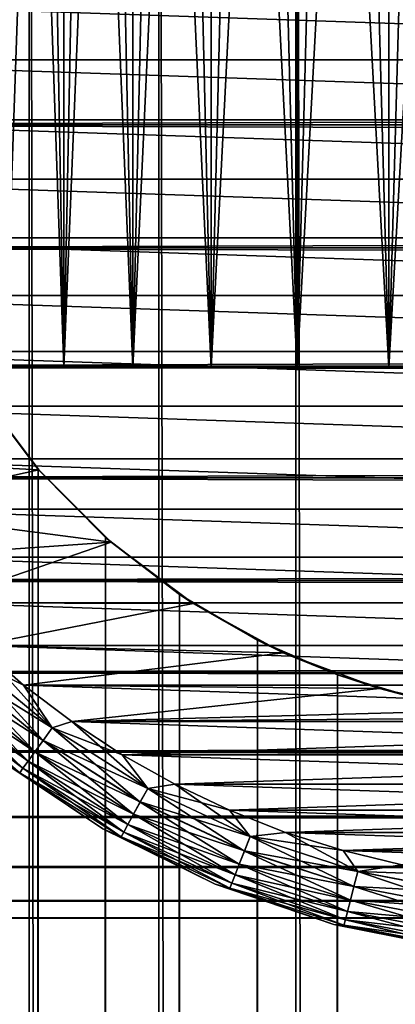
# Model space of a CAD drawing. Extents: x -265 to 265, y 0 to 1027.
# Tile 188 of 256: x -257.63 to -252.53, y 986.36 to 999.73. Entities that reach past the tile are written whole.
import ezdxf

# ---------------------------------------------------------------- set-up
doc = ezdxf.new("R2010")
doc.units = 0
doc.header["$LTSCALE"] = 41.718519
for name, color, linetype in [('4', 7, 'CONTINUOUS'), ('67', 7, 'CONTINUOUS'), ('68', 7, 'CONTINUOUS'), ('73', 7, 'CONTINUOUS'), ('77', 7, 'CONTINUOUS'), ('78', 7, 'CONTINUOUS'), ('79', 7, 'CONTINUOUS'), ('83', 7, 'CONTINUOUS'), ('87', 7, 'CONTINUOUS'), ('96', 7, 'CONTINUOUS'), ('98', 7, 'CONTINUOUS')]:
    doc.layers.add(name, color=color, linetype=linetype)

msp = doc.modelspace()

# ---------------------------------------------------------------- linework, layer by layer
at = {"layer": '4', "color": 7, "linetype": 'CONTINUOUS'}
for points in [[(263, 1000, 40), (-263, 1000, 40), (-263, 998.298, 39.884), (263, 1000, 40)], [(-263, 1000, 15), (263, 1000, 15), (263, 998.298, 15.116), (-263, 1000, 15)], [(-263, 998.298, 15.116), (-263, 1000, 15), (263, 998.298, 15.116), (-263, 998.298, 15.116)], [(263, 1000, 40), (-263, 998.298, 39.884), (263, 998.298, 39.884), (263, 1000, 40)], [(-263, 996.628, 15.464), (-263, 998.298, 15.116), (263, 996.628, 15.464), (-263, 996.628, 15.464)], [(263, 996.628, 15.464), (-263, 998.298, 15.116), (263, 998.298, 15.116), (263, 996.628, 15.464)], [(-263, 998.298, 39.884), (-263, 996.628, 39.536), (263, 998.298, 39.884), (-263, 998.298, 39.884)], [(263, 998.298, 39.884), (-263, 996.628, 39.536), (263, 996.628, 39.536), (263, 998.298, 39.884)], [(-263, 995.02, 16.035), (-263, 996.628, 15.464), (263, 995.02, 16.035), (-263, 995.02, 16.035)], [(263, 995.02, 16.035), (-263, 996.628, 15.464), (263, 996.628, 15.464), (263, 995.02, 16.035)], [(-263, 996.628, 39.536), (-263, 995.02, 38.965), (263, 996.628, 39.536), (-263, 996.628, 39.536)], [(263, 996.628, 39.536), (-263, 995.02, 38.965), (263, 995.02, 38.965), (263, 996.628, 39.536)], [(-263, 993.505, 16.82), (-263, 995.02, 16.035), (263, 993.505, 16.82), (-263, 993.505, 16.82)], [(263, 993.505, 16.82), (-263, 995.02, 16.035), (263, 995.02, 16.035), (263, 993.505, 16.82)], [(-263, 995.02, 38.965), (-263, 993.505, 38.18), (263, 995.02, 38.965), (-263, 995.02, 38.965)], [(263, 995.02, 38.965), (-263, 993.505, 38.18), (263, 993.505, 38.18), (263, 995.02, 38.965)], [(-263, 992.111, 17.804), (-263, 993.505, 16.82), (263, 992.111, 17.804), (-263, 992.111, 17.804)], [(263, 992.111, 17.804), (-263, 993.505, 16.82), (263, 993.505, 16.82), (263, 992.111, 17.804)], [(-263, 993.505, 38.18), (-263, 992.111, 37.196), (263, 993.505, 38.18), (-263, 993.505, 38.18)], [(263, 993.505, 38.18), (-263, 992.111, 37.196), (263, 992.111, 37.196), (263, 993.505, 38.18)], [(-263, 990.865, 18.968), (-263, 992.111, 17.804), (263, 990.865, 18.968), (-263, 990.865, 18.968)], [(263, 990.865, 18.968), (-263, 992.111, 17.804), (263, 992.111, 17.804), (263, 990.865, 18.968)], [(-263, 992.111, 37.196), (-263, 990.865, 36.032), (263, 992.111, 37.196), (-263, 992.111, 37.196)], [(263, 992.111, 37.196), (-263, 990.865, 36.032), (263, 990.865, 36.032), (263, 992.111, 37.196)], [(-263, 989.788, 20.291), (-263, 990.865, 18.968), (263, 989.788, 20.291), (-263, 989.788, 20.291)], [(263, 989.788, 20.291), (-263, 990.865, 18.968), (263, 990.865, 18.968), (263, 989.788, 20.291)], [(-263, 990.865, 36.032), (-263, 989.788, 34.709), (263, 990.865, 36.032), (-263, 990.865, 36.032)], [(263, 990.865, 36.032), (-263, 989.788, 34.709), (263, 989.788, 34.709), (263, 990.865, 36.032)], [(-263, 988.901, 21.749), (-263, 989.788, 20.291), (263, 988.901, 21.749), (-263, 988.901, 21.749)], [(263, 988.901, 21.749), (-263, 989.788, 20.291), (263, 989.788, 20.291), (263, 988.901, 21.749)], [(-263, 989.788, 34.709), (-263, 988.901, 33.251), (263, 989.788, 34.709), (-263, 989.788, 34.709)], [(263, 989.788, 34.709), (-263, 988.901, 33.251), (263, 988.901, 33.251), (263, 989.788, 34.709)], [(-263, 988.222, 23.314), (-263, 988.901, 21.749), (263, 988.222, 23.314), (-263, 988.222, 23.314)], [(263, 988.222, 23.314), (-263, 988.901, 21.749), (263, 988.901, 21.749), (263, 988.222, 23.314)], [(-263, 988.901, 33.251), (-263, 988.222, 31.686), (263, 988.901, 33.251), (-263, 988.901, 33.251)], [(263, 988.901, 33.251), (-263, 988.222, 31.686), (263, 988.222, 31.686), (263, 988.901, 33.251)], [(-263, 987.761, 24.957), (-263, 988.222, 23.314), (263, 987.761, 24.957), (-263, 987.761, 24.957)], [(263, 987.761, 24.957), (-263, 988.222, 23.314), (263, 988.222, 23.314), (263, 987.761, 24.957)], [(-263, 988.222, 31.686), (-263, 987.761, 30.043), (263, 988.222, 31.686), (-263, 988.222, 31.686)], [(263, 988.222, 31.686), (-263, 987.761, 30.043), (263, 987.761, 30.043), (263, 988.222, 31.686)], [(-263, 987.529, 26.647), (-263, 987.761, 24.957), (263, 987.529, 26.647), (-263, 987.529, 26.647)], [(263, 987.529, 26.647), (-263, 987.761, 24.957), (263, 987.761, 24.957), (263, 987.529, 26.647)], [(-263, 987.761, 30.043), (-263, 987.529, 28.353), (263, 987.761, 30.043), (-263, 987.761, 30.043)], [(263, 987.761, 30.043), (-263, 987.529, 28.353), (263, 987.529, 28.353), (263, 987.761, 30.043)], [(-263, 987.529, 28.353), (-263, 987.529, 26.647), (263, 987.529, 28.353), (-263, 987.529, 28.353)], [(263, 987.529, 28.353), (-263, 987.529, 26.647), (263, 987.529, 26.647), (263, 987.529, 28.353)]]:
    msp.add_3dface(points, dxfattribs=at)
at = {"layer": '67', "color": 7, "linetype": 'CONTINUOUS'}
for points in [[(-259.131, 1, 11.9), (-257.5, 1, 12.99), (-259.131, 1019, 11.9), (-259.131, 1, 11.9)], [(-259.131, 1019, 11.9), (-257.5, 1, 12.99), (-257.5, 1019, 12.99), (-259.131, 1019, 11.9)], [(-257.5, 1, 12.99), (-255.74, 1, 13.858), (-257.5, 1019, 12.99), (-257.5, 1, 12.99)], [(-257.5, 1019, 12.99), (-255.74, 1, 13.858), (-255.74, 1019, 13.858), (-257.5, 1019, 12.99)], [(-255.74, 1, 13.858), (-253.882, 1, 14.489), (-255.74, 1019, 13.858), (-255.74, 1, 13.858)], [(-255.74, 1019, 13.858), (-253.882, 1, 14.489), (-253.882, 1019, 14.489), (-255.74, 1019, 13.858)], [(-253.882, 1, 14.489), (-251.958, 1, 14.872), (-253.882, 1019, 14.489), (-253.882, 1, 14.489)], [(-253.882, 1019, 14.489), (-251.958, 1, 14.872), (-251.958, 1019, 14.872), (-253.882, 1019, 14.489)]]:
    msp.add_3dface(points, dxfattribs=at)
at = {"layer": '68', "color": 7, "linetype": 'CONTINUOUS'}
for points in [[(-258.153, 994.653, -12.591), (-257.374, 993.621, -13.062), (-258.153, 25.347, -12.591), (-258.153, 994.653, -12.591)], [(-258.153, 25.347, -12.591), (-257.374, 993.621, -13.062), (-257.374, 26.379, -13.063), (-258.153, 25.347, -12.591)], [(-257.374, 993.621, -13.062), (-256.461, 992.698, -13.537), (-257.374, 26.379, -13.063), (-257.374, 993.621, -13.062)], [(-257.374, 26.379, -13.063), (-256.461, 992.698, -13.537), (-256.461, 27.302, -13.537), (-257.374, 26.379, -13.063)], [(-256.461, 992.698, -13.537), (-255.458, 991.921, -13.972), (-256.461, 27.302, -13.537), (-256.461, 992.698, -13.537)], [(-256.461, 27.302, -13.537), (-255.458, 991.921, -13.972), (-255.458, 28.079, -13.972), (-256.461, 27.302, -13.537)], [(-255.458, 991.921, -13.972), (-254.401, 991.3, -14.34), (-255.458, 28.079, -13.972), (-255.458, 991.921, -13.972)], [(-255.458, 28.079, -13.972), (-254.401, 991.3, -14.34), (-254.401, 28.7, -14.34), (-255.458, 28.079, -13.972)], [(-254.401, 991.3, -14.34), (-253.314, 990.831, -14.629), (-254.401, 28.7, -14.34), (-254.401, 991.3, -14.34)], [(-254.401, 28.7, -14.34), (-253.314, 990.831, -14.629), (-253.314, 29.169, -14.629), (-254.401, 28.7, -14.34)], [(-253.314, 990.831, -14.629), (-252.214, 990.505, -14.836), (-253.314, 29.169, -14.629), (-253.314, 990.831, -14.629)], [(-253.314, 29.169, -14.629), (-252.214, 990.505, -14.836), (-252.214, 29.495, -14.836), (-253.314, 29.169, -14.629)]]:
    msp.add_3dface(points, dxfattribs=at)
at = {"layer": '73', "color": 7, "linetype": 'CONTINUOUS'}
for points in [[(-257.369, 993.615, -25), (-258.153, 994.653, -12.591), (-258.202, 994.729, -25), (-257.369, 993.615, -25)], [(-257.374, 993.621, -13.062), (-258.153, 994.653, -12.591), (-257.369, 993.615, -25), (-257.374, 993.621, -13.062)], [(-256.461, 992.698, -13.537), (-257.374, 993.621, -13.062), (-257.369, 993.615, -25), (-256.461, 992.698, -13.537)], [(-256.385, 992.631, -25), (-256.461, 992.698, -13.537), (-257.369, 993.615, -25), (-256.385, 992.631, -25)], [(-255.458, 991.921, -13.972), (-256.461, 992.698, -13.537), (-256.385, 992.631, -25), (-255.458, 991.921, -13.972)], [(-255.271, 991.798, -25), (-255.458, 991.921, -13.972), (-256.385, 992.631, -25), (-255.271, 991.798, -25)], [(-254.401, 991.3, -14.34), (-255.458, 991.921, -13.972), (-255.271, 991.798, -25), (-254.401, 991.3, -14.34)], [(-254.05, 991.131, -25), (-254.401, 991.3, -14.34), (-255.271, 991.798, -25), (-254.05, 991.131, -25)], [(-253.314, 990.831, -14.629), (-254.401, 991.3, -14.34), (-254.05, 991.131, -25), (-253.314, 990.831, -14.629)], [(-252.747, 990.645, -25), (-253.314, 990.831, -14.629), (-254.05, 991.131, -25), (-252.747, 990.645, -25)], [(-252.214, 990.505, -14.836), (-253.314, 990.831, -14.629), (-252.747, 990.645, -25), (-252.214, 990.505, -14.836)], [(-251.388, 990.349, -25), (-252.214, 990.505, -14.836), (-252.747, 990.645, -25), (-251.388, 990.349, -25)]]:
    msp.add_3dface(points, dxfattribs=at)
at = {"layer": '77', "color": 7, "linetype": 'CONTINUOUS'}
for points in [[(-257.369, 993.615, -25), (-258.202, 994.729, -25), (-260.253, 993.765, -25), (-257.369, 993.615, -25)], [(-259.804, 993.08, -25), (-257.369, 993.615, -25), (-260.253, 993.765, -25), (-259.804, 993.08, -25)], [(-256.385, 992.631, -25), (-257.369, 993.615, -25), (-259.804, 993.08, -25), (-256.385, 992.631, -25)], [(-259.309, 992.427, -25), (-256.385, 992.631, -25), (-259.804, 993.08, -25), (-259.309, 992.427, -25)], [(-258.77, 991.809, -25), (-256.385, 992.631, -25), (-259.309, 992.427, -25), (-258.77, 991.809, -25)], [(-255.271, 991.798, -25), (-256.385, 992.631, -25), (-258.77, 991.809, -25), (-255.271, 991.798, -25)], [(-258.191, 991.23, -25), (-255.271, 991.798, -25), (-258.77, 991.809, -25), (-258.191, 991.23, -25)], [(-254.05, 991.131, -25), (-255.271, 991.798, -25), (-258.191, 991.23, -25), (-254.05, 991.131, -25)], [(-257.573, 990.691, -25), (-254.05, 991.131, -25), (-258.191, 991.23, -25), (-257.573, 990.691, -25)], [(-252.747, 990.645, -25), (-254.05, 991.131, -25), (-257.573, 990.691, -25), (-252.747, 990.645, -25)], [(-256.92, 990.196, -25), (-252.747, 990.645, -25), (-257.573, 990.691, -25), (-256.92, 990.196, -25)], [(-251.388, 990.349, -25), (-252.747, 990.645, -25), (-256.92, 990.196, -25), (-251.388, 990.349, -25)], [(-250, 990.25, -25), (-251.388, 990.349, -25), (-256.92, 990.196, -25), (-250, 990.25, -25)], [(-250, 990.25, -25), (-256.92, 990.196, -25), (-243.08, 990.196, -25), (-250, 990.25, -25)], [(-256.92, 990.196, -25), (-256.235, 989.747, -25), (-243.08, 990.196, -25), (-256.92, 990.196, -25)], [(-243.08, 990.196, -25), (-256.235, 989.747, -25), (-243.765, 989.747, -25), (-243.08, 990.196, -25)], [(-256.235, 989.747, -25), (-255.521, 989.345, -25), (-243.765, 989.747, -25), (-256.235, 989.747, -25)], [(-243.765, 989.747, -25), (-255.521, 989.345, -25), (-244.479, 989.345, -25), (-243.765, 989.747, -25)], [(-255.521, 989.345, -25), (-254.781, 988.993, -25), (-244.479, 989.345, -25), (-255.521, 989.345, -25)], [(-244.479, 989.345, -25), (-254.781, 988.993, -25), (-245.219, 988.993, -25), (-244.479, 989.345, -25)], [(-254.781, 988.993, -25), (-254.019, 988.693, -25), (-245.219, 988.993, -25), (-254.781, 988.993, -25)], [(-245.219, 988.993, -25), (-254.019, 988.693, -25), (-245.981, 988.693, -25), (-245.219, 988.993, -25)], [(-254.019, 988.693, -25), (-253.238, 988.445, -25), (-245.981, 988.693, -25), (-254.019, 988.693, -25)], [(-245.981, 988.693, -25), (-253.238, 988.445, -25), (-246.762, 988.445, -25), (-245.981, 988.693, -25)], [(-253.238, 988.445, -25), (-252.441, 988.251, -25), (-246.762, 988.445, -25), (-253.238, 988.445, -25)]]:
    msp.add_3dface(points, dxfattribs=at)
at = {"layer": '78', "color": 7, "linetype": 'CONTINUOUS'}
for points in [[(-261.972, 999.181, -75), (-262, 1000, -75), (-238.028, 999.181, -75), (-261.972, 999.181, -75)], [(-238.028, 999.181, -75), (-262, 1000, -75), (-238, 1000, -75), (-238.028, 999.181, -75)], [(-261.888, 998.366, -75), (-261.972, 999.181, -75), (-238.112, 998.366, -75), (-261.888, 998.366, -75)], [(-238.112, 998.366, -75), (-261.972, 999.181, -75), (-238.028, 999.181, -75), (-238.112, 998.366, -75)], [(-261.749, 997.559, -75), (-261.888, 998.366, -75), (-238.251, 997.559, -75), (-261.749, 997.559, -75)], [(-238.251, 997.559, -75), (-261.888, 998.366, -75), (-238.112, 998.366, -75), (-238.251, 997.559, -75)], [(-261.555, 996.762, -75), (-261.749, 997.559, -75), (-238.445, 996.762, -75), (-261.555, 996.762, -75)], [(-238.445, 996.762, -75), (-261.749, 997.559, -75), (-238.251, 997.559, -75), (-238.445, 996.762, -75)], [(-261.307, 995.981, -75), (-261.555, 996.762, -75), (-238.693, 995.981, -75), (-261.307, 995.981, -75)], [(-238.693, 995.981, -75), (-261.555, 996.762, -75), (-238.445, 996.762, -75), (-238.693, 995.981, -75)], [(-261.007, 995.219, -75), (-261.307, 995.981, -75), (-238.993, 995.219, -75), (-261.007, 995.219, -75)], [(-238.993, 995.219, -75), (-261.307, 995.981, -75), (-238.693, 995.981, -75), (-238.993, 995.219, -75)], [(-260.655, 994.479, -75), (-261.007, 995.219, -75), (-239.345, 994.479, -75), (-260.655, 994.479, -75)], [(-239.345, 994.479, -75), (-261.007, 995.219, -75), (-238.993, 995.219, -75), (-239.345, 994.479, -75)], [(-260.253, 993.765, -75), (-260.655, 994.479, -75), (-239.747, 993.765, -75), (-260.253, 993.765, -75)], [(-239.747, 993.765, -75), (-260.655, 994.479, -75), (-239.345, 994.479, -75), (-239.747, 993.765, -75)], [(-259.804, 993.08, -75), (-260.253, 993.765, -75), (-240.196, 993.08, -75), (-259.804, 993.08, -75)], [(-240.196, 993.08, -75), (-260.253, 993.765, -75), (-239.747, 993.765, -75), (-240.196, 993.08, -75)], [(-259.309, 992.427, -75), (-259.804, 993.08, -75), (-240.691, 992.427, -75), (-259.309, 992.427, -75)], [(-240.691, 992.427, -75), (-259.804, 993.08, -75), (-240.196, 993.08, -75), (-240.691, 992.427, -75)], [(-258.77, 991.809, -75), (-259.309, 992.427, -75), (-241.23, 991.809, -75), (-258.77, 991.809, -75)], [(-241.23, 991.809, -75), (-259.309, 992.427, -75), (-240.691, 992.427, -75), (-241.23, 991.809, -75)], [(-258.191, 991.23, -75), (-258.77, 991.809, -75), (-241.809, 991.23, -75), (-258.191, 991.23, -75)], [(-241.809, 991.23, -75), (-258.77, 991.809, -75), (-241.23, 991.809, -75), (-241.809, 991.23, -75)], [(-257.573, 990.691, -75), (-258.191, 991.23, -75), (-242.427, 990.691, -75), (-257.573, 990.691, -75)], [(-242.427, 990.691, -75), (-258.191, 991.23, -75), (-241.809, 991.23, -75), (-242.427, 990.691, -75)], [(-256.92, 990.196, -75), (-257.573, 990.691, -75), (-243.08, 990.196, -75), (-256.92, 990.196, -75)], [(-243.08, 990.196, -75), (-257.573, 990.691, -75), (-242.427, 990.691, -75), (-243.08, 990.196, -75)], [(-256.235, 989.747, -75), (-256.92, 990.196, -75), (-243.765, 989.747, -75), (-256.235, 989.747, -75)], [(-243.765, 989.747, -75), (-256.92, 990.196, -75), (-243.08, 990.196, -75), (-243.765, 989.747, -75)], [(-255.521, 989.345, -75), (-256.235, 989.747, -75), (-244.479, 989.345, -75), (-255.521, 989.345, -75)], [(-244.479, 989.345, -75), (-256.235, 989.747, -75), (-243.765, 989.747, -75), (-244.479, 989.345, -75)], [(-254.781, 988.993, -75), (-255.521, 989.345, -75), (-245.219, 988.993, -75), (-254.781, 988.993, -75)], [(-245.219, 988.993, -75), (-255.521, 989.345, -75), (-244.479, 989.345, -75), (-245.219, 988.993, -75)], [(-254.019, 988.693, -75), (-254.781, 988.993, -75), (-245.981, 988.693, -75), (-254.019, 988.693, -75)], [(-245.981, 988.693, -75), (-254.781, 988.993, -75), (-245.219, 988.993, -75), (-245.981, 988.693, -75)], [(-253.238, 988.445, -75), (-254.019, 988.693, -75), (-246.762, 988.445, -75), (-253.238, 988.445, -75)], [(-246.762, 988.445, -75), (-254.019, 988.693, -75), (-245.981, 988.693, -75), (-246.762, 988.445, -75)], [(-252.441, 988.251, -75), (-253.238, 988.445, -75), (-247.559, 988.251, -75), (-252.441, 988.251, -75)], [(-247.559, 988.251, -75), (-253.238, 988.445, -75), (-246.762, 988.445, -75), (-247.559, 988.251, -75)]]:
    msp.add_3dface(points, dxfattribs=at)
at = {"layer": '79', "color": 7, "linetype": 'CONTINUOUS'}
for points in [[(-257.914, 989.686, -74), (-256.5, 988.742, -74), (-257.914, 989.686, -26), (-257.914, 989.686, -74)], [(-257.914, 989.686, -26), (-256.5, 988.742, -74), (-256.5, 988.742, -26), (-257.914, 989.686, -26)], [(-256.5, 988.742, -74), (-254.975, 987.99, -74), (-256.5, 988.742, -26), (-256.5, 988.742, -74)], [(-256.5, 988.742, -26), (-254.975, 987.99, -74), (-254.975, 987.99, -26), (-256.5, 988.742, -26)], [(-254.975, 987.99, -74), (-253.365, 987.443, -74), (-254.975, 987.99, -26), (-254.975, 987.99, -74)], [(-254.975, 987.99, -26), (-253.365, 987.443, -74), (-253.365, 987.443, -26), (-254.975, 987.99, -26)], [(-253.365, 987.443, -74), (-251.697, 987.111, -74), (-253.365, 987.443, -26), (-253.365, 987.443, -74)], [(-253.365, 987.443, -26), (-251.697, 987.111, -74), (-251.697, 987.111, -26), (-253.365, 987.443, -26)]]:
    msp.add_3dface(points, dxfattribs=at)
at = {"layer": '83', "color": 7, "linetype": 'CONTINUOUS'}
for points in [[(-258.191, 991.23, -75), (-257.573, 990.691, -75), (-258.366, 991.091, -74.975), (-258.191, 991.23, -75)], [(-258.366, 991.091, -74.975), (-257.184, 990.113, -74.975), (-258.511, 990.937, -74.901), (-258.366, 991.091, -74.975)], [(-258.366, 991.091, -74.975), (-257.573, 990.691, -75), (-257.184, 990.113, -74.975), (-258.366, 991.091, -74.975)], [(-258.511, 990.937, -74.901), (-257.308, 989.941, -74.901), (-258.641, 990.798, -74.782), (-258.511, 990.937, -74.901)], [(-258.511, 990.937, -74.901), (-257.184, 990.113, -74.975), (-257.308, 989.941, -74.901), (-258.511, 990.937, -74.901)], [(-258.641, 990.798, -74.782), (-257.42, 989.788, -74.782), (-258.75, 990.683, -74.624), (-258.641, 990.798, -74.782)], [(-258.641, 990.798, -74.782), (-257.308, 989.941, -74.901), (-257.42, 989.788, -74.782), (-258.641, 990.798, -74.782)], [(-258.75, 990.683, -74.624), (-257.513, 989.66, -74.624), (-258.831, 990.596, -74.434), (-258.75, 990.683, -74.624)], [(-258.75, 990.683, -74.624), (-257.42, 989.788, -74.782), (-257.513, 989.66, -74.624), (-258.75, 990.683, -74.624)], [(-257.573, 990.691, -75), (-256.92, 990.196, -75), (-257.184, 990.113, -74.975), (-257.573, 990.691, -75)], [(-258.831, 990.596, -74.434), (-257.583, 989.563, -74.434), (-258.882, 990.542, -74.223), (-258.831, 990.596, -74.434)], [(-257.914, 989.686, -74), (-258.882, 990.542, -74.223), (-257.626, 989.503, -74.223), (-257.914, 989.686, -74)], [(-258.882, 990.542, -74.223), (-257.583, 989.563, -74.434), (-257.626, 989.503, -74.223), (-258.882, 990.542, -74.223)], [(-258.831, 990.596, -74.434), (-257.513, 989.66, -74.624), (-257.583, 989.563, -74.434), (-258.831, 990.596, -74.434)], [(-256.92, 990.196, -75), (-256.235, 989.747, -75), (-257.184, 990.113, -74.975), (-256.92, 990.196, -75)], [(-257.184, 990.113, -74.975), (-255.888, 989.29, -74.975), (-257.308, 989.941, -74.901), (-257.184, 990.113, -74.975)], [(-257.184, 990.113, -74.975), (-256.235, 989.747, -75), (-255.888, 989.29, -74.975), (-257.184, 990.113, -74.975)], [(-257.308, 989.941, -74.901), (-255.99, 989.105, -74.901), (-257.42, 989.788, -74.782), (-257.308, 989.941, -74.901)], [(-257.308, 989.941, -74.901), (-255.888, 989.29, -74.975), (-255.99, 989.105, -74.901), (-257.308, 989.941, -74.901)], [(-257.42, 989.788, -74.782), (-256.081, 988.938, -74.782), (-257.513, 989.66, -74.624), (-257.42, 989.788, -74.782)], [(-257.42, 989.788, -74.782), (-255.99, 989.105, -74.901), (-256.081, 988.938, -74.782), (-257.42, 989.788, -74.782)], [(-256.235, 989.747, -75), (-255.521, 989.345, -75), (-255.888, 989.29, -74.975), (-256.235, 989.747, -75)], [(-256.5, 988.742, -74), (-257.914, 989.686, -74), (-257.626, 989.503, -74.223), (-256.5, 988.742, -74)], [(-257.513, 989.66, -74.624), (-256.158, 988.799, -74.624), (-257.583, 989.563, -74.434), (-257.513, 989.66, -74.624)], [(-257.513, 989.66, -74.624), (-256.081, 988.938, -74.782), (-256.158, 988.799, -74.624), (-257.513, 989.66, -74.624)], [(-257.583, 989.563, -74.434), (-256.215, 988.695, -74.434), (-257.626, 989.503, -74.223), (-257.583, 989.563, -74.434)], [(-256.5, 988.742, -74), (-257.626, 989.503, -74.223), (-256.251, 988.63, -74.223), (-256.5, 988.742, -74)], [(-257.626, 989.503, -74.223), (-256.215, 988.695, -74.434), (-256.251, 988.63, -74.223), (-257.626, 989.503, -74.223)], [(-257.583, 989.563, -74.434), (-256.158, 988.799, -74.624), (-256.215, 988.695, -74.434), (-257.583, 989.563, -74.434)], [(-255.521, 989.345, -75), (-254.781, 988.993, -75), (-255.888, 989.29, -74.975), (-255.521, 989.345, -75)], [(-255.888, 989.29, -74.975), (-254.499, 988.637, -74.975), (-255.99, 989.105, -74.901), (-255.888, 989.29, -74.975)], [(-255.888, 989.29, -74.975), (-254.781, 988.993, -75), (-254.499, 988.637, -74.975), (-255.888, 989.29, -74.975)], [(-255.99, 989.105, -74.901), (-254.577, 988.44, -74.901), (-256.081, 988.938, -74.782), (-255.99, 989.105, -74.901)], [(-255.99, 989.105, -74.901), (-254.499, 988.637, -74.975), (-254.577, 988.44, -74.901), (-255.99, 989.105, -74.901)], [(-256.081, 988.938, -74.782), (-254.647, 988.263, -74.782), (-256.158, 988.799, -74.624), (-256.081, 988.938, -74.782)], [(-256.081, 988.938, -74.782), (-254.577, 988.44, -74.901), (-254.647, 988.263, -74.782), (-256.081, 988.938, -74.782)], [(-254.781, 988.993, -75), (-254.019, 988.693, -75), (-254.499, 988.637, -74.975), (-254.781, 988.993, -75)], [(-256.158, 988.799, -74.624), (-254.705, 988.116, -74.624), (-256.215, 988.695, -74.434), (-256.158, 988.799, -74.624)], [(-256.158, 988.799, -74.624), (-254.647, 988.263, -74.782), (-254.705, 988.116, -74.624), (-256.158, 988.799, -74.624)], [(-254.975, 987.99, -74), (-256.5, 988.742, -74), (-256.251, 988.63, -74.223), (-254.975, 987.99, -74)], [(-256.215, 988.695, -74.434), (-254.749, 988.005, -74.434), (-256.251, 988.63, -74.223), (-256.215, 988.695, -74.434)], [(-256.215, 988.695, -74.434), (-254.705, 988.116, -74.624), (-254.749, 988.005, -74.434), (-256.215, 988.695, -74.434)], [(-254.019, 988.693, -75), (-253.238, 988.445, -75), (-254.499, 988.637, -74.975), (-254.019, 988.693, -75)], [(-254.975, 987.99, -74), (-256.251, 988.63, -74.223), (-254.776, 987.936, -74.223), (-254.975, 987.99, -74)], [(-256.251, 988.63, -74.223), (-254.749, 988.005, -74.434), (-254.776, 987.936, -74.223), (-256.251, 988.63, -74.223)], [(-254.499, 988.637, -74.975), (-253.039, 988.163, -74.975), (-254.577, 988.44, -74.901), (-254.499, 988.637, -74.975)], [(-254.499, 988.637, -74.975), (-253.238, 988.445, -75), (-253.039, 988.163, -74.975), (-254.499, 988.637, -74.975)], [(-254.577, 988.44, -74.901), (-253.092, 987.958, -74.901), (-254.647, 988.263, -74.782), (-254.577, 988.44, -74.901)], [(-254.577, 988.44, -74.901), (-253.039, 988.163, -74.975), (-253.092, 987.958, -74.901), (-254.577, 988.44, -74.901)], [(-253.238, 988.445, -75), (-252.441, 988.251, -75), (-253.039, 988.163, -74.975), (-253.238, 988.445, -75)], [(-254.647, 988.263, -74.782), (-253.139, 987.774, -74.782), (-254.705, 988.116, -74.624), (-254.647, 988.263, -74.782)], [(-254.647, 988.263, -74.782), (-253.092, 987.958, -74.901), (-253.139, 987.774, -74.782), (-254.647, 988.263, -74.782)], [(-252.441, 988.251, -75), (-251.634, 988.112, -75), (-253.039, 988.163, -74.975), (-252.441, 988.251, -75)], [(-254.705, 988.116, -74.624), (-253.179, 987.62, -74.624), (-254.749, 988.005, -74.434), (-254.705, 988.116, -74.624)], [(-254.705, 988.116, -74.624), (-253.139, 987.774, -74.782), (-253.179, 987.62, -74.624), (-254.705, 988.116, -74.624)], [(-253.039, 988.163, -74.975), (-251.532, 987.875, -74.975), (-253.092, 987.958, -74.901), (-253.039, 988.163, -74.975)], [(-253.039, 988.163, -74.975), (-251.634, 988.112, -75), (-251.532, 987.875, -74.975), (-253.039, 988.163, -74.975)], [(-253.365, 987.443, -74), (-254.975, 987.99, -74), (-254.776, 987.936, -74.223), (-253.365, 987.443, -74)], [(-254.749, 988.005, -74.434), (-253.208, 987.504, -74.434), (-254.776, 987.936, -74.223), (-254.749, 988.005, -74.434)], [(-254.749, 988.005, -74.434), (-253.179, 987.62, -74.624), (-253.208, 987.504, -74.434), (-254.749, 988.005, -74.434)], [(-253.365, 987.443, -74), (-254.776, 987.936, -74.223), (-253.227, 987.433, -74.223), (-253.365, 987.443, -74)], [(-254.776, 987.936, -74.223), (-253.208, 987.504, -74.434), (-253.227, 987.433, -74.223), (-254.776, 987.936, -74.223)], [(-253.092, 987.958, -74.901), (-251.558, 987.665, -74.901), (-253.139, 987.774, -74.782), (-253.092, 987.958, -74.901)], [(-253.092, 987.958, -74.901), (-251.532, 987.875, -74.975), (-251.558, 987.665, -74.901), (-253.092, 987.958, -74.901)], [(-253.139, 987.774, -74.782), (-251.582, 987.477, -74.782), (-253.179, 987.62, -74.624), (-253.139, 987.774, -74.782)], [(-253.139, 987.774, -74.782), (-251.558, 987.665, -74.901), (-251.582, 987.477, -74.782), (-253.139, 987.774, -74.782)], [(-253.179, 987.62, -74.624), (-251.602, 987.319, -74.624), (-253.208, 987.504, -74.434), (-253.179, 987.62, -74.624)], [(-253.179, 987.62, -74.624), (-251.582, 987.477, -74.782), (-251.602, 987.319, -74.624), (-253.179, 987.62, -74.624)], [(-253.208, 987.504, -74.434), (-251.617, 987.201, -74.434), (-253.227, 987.433, -74.223), (-253.208, 987.504, -74.434)], [(-253.208, 987.504, -74.434), (-251.602, 987.319, -74.624), (-251.617, 987.201, -74.434), (-253.208, 987.504, -74.434)], [(-251.697, 987.111, -74), (-253.365, 987.443, -74), (-253.227, 987.433, -74.223), (-251.697, 987.111, -74)], [(-251.697, 987.111, -74), (-253.227, 987.433, -74.223), (-251.626, 987.127, -74.223), (-251.697, 987.111, -74)], [(-253.227, 987.433, -74.223), (-251.617, 987.201, -74.434), (-251.626, 987.127, -74.223), (-253.227, 987.433, -74.223)]]:
    msp.add_3dface(points, dxfattribs=at)
at = {"layer": '87', "color": 7, "linetype": 'CONTINUOUS'}
for points in [[(-257.184, 990.112, -25.025), (-258.191, 991.23, -25), (-258.367, 991.09, -25.025), (-257.184, 990.112, -25.025)], [(-257.573, 990.691, -25), (-258.191, 991.23, -25), (-257.184, 990.112, -25.025), (-257.573, 990.691, -25)], [(-257.309, 989.941, -25.099), (-258.367, 991.09, -25.025), (-258.512, 990.936, -25.099), (-257.309, 989.941, -25.099)], [(-257.184, 990.112, -25.025), (-258.367, 991.09, -25.025), (-257.309, 989.941, -25.099), (-257.184, 990.112, -25.025)], [(-257.42, 989.787, -25.218), (-258.512, 990.936, -25.099), (-258.642, 990.798, -25.218), (-257.42, 989.787, -25.218)], [(-257.309, 989.941, -25.099), (-258.512, 990.936, -25.099), (-257.42, 989.787, -25.218), (-257.309, 989.941, -25.099)], [(-257.513, 989.659, -25.377), (-258.642, 990.798, -25.218), (-258.75, 990.682, -25.377), (-257.513, 989.659, -25.377)], [(-257.42, 989.787, -25.218), (-258.642, 990.798, -25.218), (-257.513, 989.659, -25.377), (-257.42, 989.787, -25.218)], [(-257.583, 989.563, -25.567), (-258.75, 990.682, -25.377), (-258.832, 990.595, -25.567), (-257.583, 989.563, -25.567)], [(-257.513, 989.659, -25.377), (-258.75, 990.682, -25.377), (-257.583, 989.563, -25.567), (-257.513, 989.659, -25.377)], [(-256.92, 990.196, -25), (-257.573, 990.691, -25), (-257.184, 990.112, -25.025), (-256.92, 990.196, -25)], [(-257.583, 989.563, -25.567), (-258.832, 990.595, -25.567), (-257.627, 989.503, -25.779), (-257.583, 989.563, -25.567)], [(-255.888, 989.289, -25.025), (-256.92, 990.196, -25), (-257.184, 990.112, -25.025), (-255.888, 989.289, -25.025)], [(-256.235, 989.747, -25), (-256.92, 990.196, -25), (-255.888, 989.289, -25.025), (-256.235, 989.747, -25)], [(-255.99, 989.104, -25.099), (-257.184, 990.112, -25.025), (-257.309, 989.941, -25.099), (-255.99, 989.104, -25.099)], [(-255.888, 989.289, -25.025), (-257.184, 990.112, -25.025), (-255.99, 989.104, -25.099), (-255.888, 989.289, -25.025)], [(-256.082, 988.938, -25.218), (-257.309, 989.941, -25.099), (-257.42, 989.787, -25.218), (-256.082, 988.938, -25.218)], [(-255.99, 989.104, -25.099), (-257.309, 989.941, -25.099), (-256.082, 988.938, -25.218), (-255.99, 989.104, -25.099)], [(-256.158, 988.799, -25.377), (-257.42, 989.787, -25.218), (-257.513, 989.659, -25.377), (-256.158, 988.799, -25.377)], [(-256.082, 988.938, -25.218), (-257.42, 989.787, -25.218), (-256.158, 988.799, -25.377), (-256.082, 988.938, -25.218)], [(-255.521, 989.345, -25), (-256.235, 989.747, -25), (-255.888, 989.289, -25.025), (-255.521, 989.345, -25)], [(-257.914, 989.686, -26), (-256.5, 988.742, -26), (-257.627, 989.503, -25.779), (-257.914, 989.686, -26)], [(-256.215, 988.694, -25.567), (-257.513, 989.659, -25.377), (-257.583, 989.563, -25.567), (-256.215, 988.694, -25.567)], [(-256.158, 988.799, -25.377), (-257.513, 989.659, -25.377), (-256.215, 988.694, -25.567), (-256.158, 988.799, -25.377)], [(-256.251, 988.63, -25.779), (-257.583, 989.563, -25.567), (-257.627, 989.503, -25.779), (-256.251, 988.63, -25.779)], [(-256.5, 988.742, -26), (-256.251, 988.63, -25.779), (-257.627, 989.503, -25.779), (-256.5, 988.742, -26)], [(-256.215, 988.694, -25.567), (-257.583, 989.563, -25.567), (-256.251, 988.63, -25.779), (-256.215, 988.694, -25.567)], [(-254.499, 988.636, -25.025), (-255.521, 989.345, -25), (-255.888, 989.289, -25.025), (-254.499, 988.636, -25.025)], [(-254.781, 988.993, -25), (-255.521, 989.345, -25), (-254.499, 988.636, -25.025), (-254.781, 988.993, -25)], [(-254.577, 988.439, -25.099), (-255.888, 989.289, -25.025), (-255.99, 989.104, -25.099), (-254.577, 988.439, -25.099)], [(-254.499, 988.636, -25.025), (-255.888, 989.289, -25.025), (-254.577, 988.439, -25.099), (-254.499, 988.636, -25.025)], [(-254.647, 988.263, -25.218), (-255.99, 989.104, -25.099), (-256.082, 988.938, -25.218), (-254.647, 988.263, -25.218)], [(-254.577, 988.439, -25.099), (-255.99, 989.104, -25.099), (-254.647, 988.263, -25.218), (-254.577, 988.439, -25.099)], [(-254.705, 988.115, -25.377), (-256.082, 988.938, -25.218), (-256.158, 988.799, -25.377), (-254.705, 988.115, -25.377)], [(-254.647, 988.263, -25.218), (-256.082, 988.938, -25.218), (-254.705, 988.115, -25.377), (-254.647, 988.263, -25.218)], [(-254.019, 988.693, -25), (-254.781, 988.993, -25), (-254.499, 988.636, -25.025), (-254.019, 988.693, -25)], [(-254.749, 988.005, -25.567), (-256.158, 988.799, -25.377), (-256.215, 988.694, -25.567), (-254.749, 988.005, -25.567)], [(-254.705, 988.115, -25.377), (-256.158, 988.799, -25.377), (-254.749, 988.005, -25.567), (-254.705, 988.115, -25.377)], [(-256.5, 988.742, -26), (-254.975, 987.99, -26), (-256.251, 988.63, -25.779), (-256.5, 988.742, -26)], [(-254.776, 987.936, -25.779), (-256.215, 988.694, -25.567), (-256.251, 988.63, -25.779), (-254.776, 987.936, -25.779)], [(-254.749, 988.005, -25.567), (-256.215, 988.694, -25.567), (-254.776, 987.936, -25.779), (-254.749, 988.005, -25.567)], [(-253.04, 988.161, -25.025), (-254.019, 988.693, -25), (-254.499, 988.636, -25.025), (-253.04, 988.161, -25.025)], [(-253.238, 988.445, -25), (-254.019, 988.693, -25), (-253.04, 988.161, -25.025), (-253.238, 988.445, -25)], [(-254.975, 987.99, -26), (-254.776, 987.936, -25.779), (-256.251, 988.63, -25.779), (-254.975, 987.99, -26)], [(-253.092, 987.957, -25.099), (-254.499, 988.636, -25.025), (-254.577, 988.439, -25.099), (-253.092, 987.957, -25.099)], [(-253.04, 988.161, -25.025), (-254.499, 988.636, -25.025), (-253.092, 987.957, -25.099), (-253.04, 988.161, -25.025)], [(-253.139, 987.773, -25.218), (-254.577, 988.439, -25.099), (-254.647, 988.263, -25.218), (-253.139, 987.773, -25.218)], [(-253.092, 987.957, -25.099), (-254.577, 988.439, -25.099), (-253.139, 987.773, -25.218), (-253.092, 987.957, -25.099)], [(-252.441, 988.251, -25), (-253.238, 988.445, -25), (-253.04, 988.161, -25.025), (-252.441, 988.251, -25)], [(-253.179, 987.619, -25.377), (-254.647, 988.263, -25.218), (-254.705, 988.115, -25.377), (-253.179, 987.619, -25.377)], [(-253.139, 987.773, -25.218), (-254.647, 988.263, -25.218), (-253.179, 987.619, -25.377), (-253.139, 987.773, -25.218)], [(-251.532, 987.874, -25.025), (-252.441, 988.251, -25), (-253.04, 988.161, -25.025), (-251.532, 987.874, -25.025)], [(-253.208, 987.504, -25.567), (-254.705, 988.115, -25.377), (-254.749, 988.005, -25.567), (-253.208, 987.504, -25.567)], [(-253.179, 987.619, -25.377), (-254.705, 988.115, -25.377), (-253.208, 987.504, -25.567), (-253.179, 987.619, -25.377)], [(-251.558, 987.664, -25.099), (-253.04, 988.161, -25.025), (-253.092, 987.957, -25.099), (-251.558, 987.664, -25.099)], [(-251.532, 987.874, -25.025), (-253.04, 988.161, -25.025), (-251.558, 987.664, -25.099), (-251.532, 987.874, -25.025)], [(-254.975, 987.99, -26), (-253.365, 987.443, -26), (-254.776, 987.936, -25.779), (-254.975, 987.99, -26)], [(-253.227, 987.432, -25.779), (-254.749, 988.005, -25.567), (-254.776, 987.936, -25.779), (-253.227, 987.432, -25.779)], [(-253.208, 987.504, -25.567), (-254.749, 988.005, -25.567), (-253.227, 987.432, -25.779), (-253.208, 987.504, -25.567)], [(-253.365, 987.443, -26), (-253.227, 987.432, -25.779), (-254.776, 987.936, -25.779), (-253.365, 987.443, -26)], [(-251.582, 987.476, -25.218), (-253.092, 987.957, -25.099), (-253.139, 987.773, -25.218), (-251.582, 987.476, -25.218)], [(-251.558, 987.664, -25.099), (-253.092, 987.957, -25.099), (-251.582, 987.476, -25.218), (-251.558, 987.664, -25.099)], [(-251.602, 987.319, -25.377), (-253.139, 987.773, -25.218), (-253.179, 987.619, -25.377), (-251.602, 987.319, -25.377)], [(-251.582, 987.476, -25.218), (-253.139, 987.773, -25.218), (-251.602, 987.319, -25.377), (-251.582, 987.476, -25.218)], [(-251.617, 987.2, -25.567), (-253.179, 987.619, -25.377), (-253.208, 987.504, -25.567), (-251.617, 987.2, -25.567)], [(-251.602, 987.319, -25.377), (-253.179, 987.619, -25.377), (-251.617, 987.2, -25.567), (-251.602, 987.319, -25.377)], [(-251.626, 987.127, -25.779), (-253.208, 987.504, -25.567), (-253.227, 987.432, -25.779), (-251.626, 987.127, -25.779)], [(-251.617, 987.2, -25.567), (-253.208, 987.504, -25.567), (-251.626, 987.127, -25.779), (-251.617, 987.2, -25.567)], [(-253.365, 987.443, -26), (-251.697, 987.111, -26), (-253.227, 987.432, -25.779), (-253.365, 987.443, -26)], [(-251.697, 987.111, -26), (-251.626, 987.127, -25.779), (-253.227, 987.432, -25.779), (-251.697, 987.111, -26)]]:
    msp.add_3dface(points, dxfattribs=at)
at = {"layer": '96', "color": 7, "linetype": 'CONTINUOUS'}
for points in [[(-257.824, 995, 5.028), (-257.028, 995, 6.09), (-257.824, 995, -5.028), (-257.824, 995, 5.028)], [(-257.824, 995, -5.028), (-257.028, 995, 6.09), (-257.028, 995, -6.09), (-257.824, 995, -5.028)], [(-257.028, 995, 6.09), (-256.09, 995, 7.028), (-257.028, 995, -6.09), (-257.028, 995, 6.09)], [(-257.028, 995, -6.09), (-256.09, 995, 7.028), (-256.09, 995, -7.028), (-257.028, 995, -6.09)], [(-256.09, 995, 7.028), (-255.028, 995, 7.824), (-256.09, 995, -7.028), (-256.09, 995, 7.028)], [(-256.09, 995, -7.028), (-255.028, 995, 7.824), (-255.028, 995, -7.824), (-256.09, 995, -7.028)], [(-255.028, 995, 7.824), (-253.863, 995, 8.46), (-255.028, 995, -7.824), (-255.028, 995, 7.824)], [(-255.028, 995, -7.824), (-253.863, 995, 8.46), (-253.863, 995, -8.46), (-255.028, 995, -7.824)], [(-253.863, 995, 8.46), (-252.62, 995, 8.923), (-253.863, 995, -8.46), (-253.863, 995, 8.46)], [(-253.863, 995, -8.46), (-252.62, 995, 8.923), (-252.62, 995, -8.923), (-253.863, 995, -8.46)], [(-252.62, 995, 8.923), (-251.324, 995, 9.205), (-252.62, 995, -8.923), (-252.62, 995, 8.923)], [(-252.62, 995, -8.923), (-251.324, 995, 9.205), (-251.324, 995, -9.205), (-252.62, 995, -8.923)]]:
    msp.add_3dface(points, dxfattribs=at)
at = {"layer": '98', "color": 7, "linetype": 'CONTINUOUS'}
for points in [[(-257.028, 995, 6.09), (-257.824, 995, 5.028), (-257.028, 1018, 6.09), (-257.028, 995, 6.09)], [(-257.028, 1018, 6.09), (-257.824, 995, 5.028), (-257.445, 1018, 5.573), (-257.028, 1018, 6.09)], [(-257.445, 1018, 5.573), (-257.824, 995, 5.028), (-257.824, 1018, 5.028), (-257.445, 1018, 5.573)], [(-257.824, 995, -5.028), (-257.028, 995, -6.09), (-257.824, 1018, -5.028), (-257.824, 995, -5.028)], [(-257.824, 1018, -5.028), (-257.028, 995, -6.09), (-257.445, 1018, -5.573), (-257.824, 1018, -5.028)], [(-257.445, 1018, -5.573), (-257.028, 995, -6.09), (-257.028, 1018, -6.09), (-257.445, 1018, -5.573)], [(-256.09, 995, 7.028), (-257.028, 995, 6.09), (-256.09, 1018, 7.028), (-256.09, 995, 7.028)], [(-256.09, 1018, 7.028), (-257.028, 995, 6.09), (-256.576, 1018, 6.576), (-256.09, 1018, 7.028)], [(-256.576, 1018, 6.576), (-257.028, 995, 6.09), (-257.028, 1018, 6.09), (-256.576, 1018, 6.576)], [(-257.028, 995, -6.09), (-256.09, 995, -7.028), (-257.028, 1018, -6.09), (-257.028, 995, -6.09)], [(-257.028, 1018, -6.09), (-256.09, 995, -7.028), (-256.576, 1018, -6.576), (-257.028, 1018, -6.09)], [(-256.576, 1018, -6.576), (-256.09, 995, -7.028), (-256.09, 1018, -7.028), (-256.576, 1018, -6.576)], [(-255.028, 995, 7.824), (-256.09, 995, 7.028), (-255.028, 1018, 7.824), (-255.028, 995, 7.824)], [(-255.028, 1018, 7.824), (-256.09, 995, 7.028), (-255.573, 1018, 7.445), (-255.028, 1018, 7.824)], [(-255.573, 1018, 7.445), (-256.09, 995, 7.028), (-256.09, 1018, 7.028), (-255.573, 1018, 7.445)], [(-256.09, 995, -7.028), (-255.028, 995, -7.824), (-256.09, 1018, -7.028), (-256.09, 995, -7.028)], [(-256.09, 1018, -7.028), (-255.028, 995, -7.824), (-255.573, 1018, -7.445), (-256.09, 1018, -7.028)], [(-255.573, 1018, -7.445), (-255.028, 995, -7.824), (-255.028, 1018, -7.824), (-255.573, 1018, -7.445)], [(-253.863, 995, 8.46), (-255.028, 995, 7.824), (-253.863, 1018, 8.46), (-253.863, 995, 8.46)], [(-253.863, 1018, 8.46), (-255.028, 995, 7.824), (-254.457, 1018, 8.162), (-253.863, 1018, 8.46)], [(-254.457, 1018, 8.162), (-255.028, 995, 7.824), (-255.028, 1018, 7.824), (-254.457, 1018, 8.162)], [(-255.028, 995, -7.824), (-253.863, 995, -8.46), (-255.028, 1018, -7.824), (-255.028, 995, -7.824)], [(-255.028, 1018, -7.824), (-253.863, 995, -8.46), (-254.457, 1018, -8.162), (-255.028, 1018, -7.824)], [(-254.457, 1018, -8.162), (-253.863, 995, -8.46), (-253.863, 1018, -8.46), (-254.457, 1018, -8.162)], [(-252.62, 995, 8.923), (-253.863, 995, 8.46), (-252.62, 1018, 8.923), (-252.62, 995, 8.923)], [(-252.62, 1018, 8.923), (-253.863, 995, 8.46), (-253.25, 1018, 8.714), (-252.62, 1018, 8.923)], [(-253.25, 1018, 8.714), (-253.863, 995, 8.46), (-253.863, 1018, 8.46), (-253.25, 1018, 8.714)], [(-253.863, 995, -8.46), (-252.62, 995, -8.923), (-253.863, 1018, -8.46), (-253.863, 995, -8.46)], [(-253.863, 1018, -8.46), (-252.62, 995, -8.923), (-253.25, 1018, -8.714), (-253.863, 1018, -8.46)], [(-253.25, 1018, -8.714), (-252.62, 995, -8.923), (-252.62, 1018, -8.923), (-253.25, 1018, -8.714)], [(-251.324, 995, 9.205), (-252.62, 995, 8.923), (-251.324, 1018, 9.205), (-251.324, 995, 9.205)], [(-251.324, 1018, 9.205), (-252.62, 995, 8.923), (-251.977, 1018, 9.087), (-251.324, 1018, 9.205)], [(-251.977, 1018, 9.087), (-252.62, 995, 8.923), (-252.62, 1018, 8.923), (-251.977, 1018, 9.087)], [(-252.62, 995, -8.923), (-251.324, 995, -9.205), (-252.62, 1018, -8.923), (-252.62, 995, -8.923)], [(-252.62, 1018, -8.923), (-251.324, 995, -9.205), (-251.977, 1018, -9.087), (-252.62, 1018, -8.923)]]:
    msp.add_3dface(points, dxfattribs=at)

doc.saveas('drawing.dxf')
